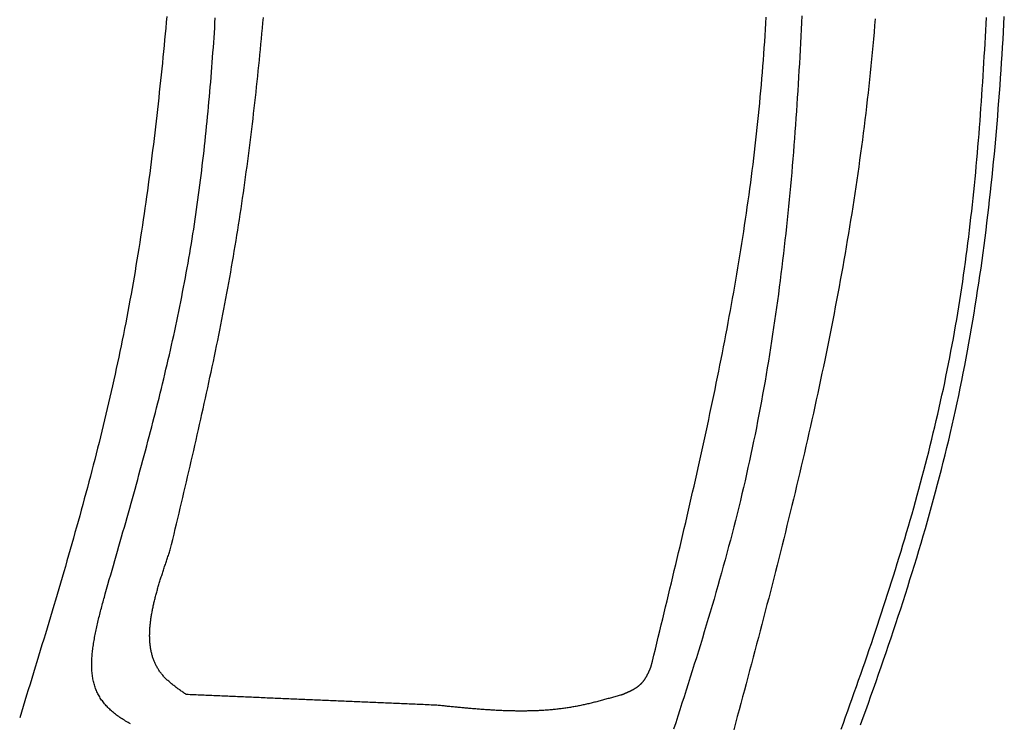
# Model space of a CAD drawing. Extents: x 715 to 7297, y 267 to 5710.
# Tile 58 of 91: x 5250 to 5802, y 1160 to 1555. Entities that reach past the tile are written whole.
import ezdxf

# ---------------------------------------------------------------- set-up
doc = ezdxf.new("R2010")
doc.units = 0
doc.layers.add('CAR', color=10, linetype='CONTINUOUS')

msp = doc.modelspace()

# ---------------------------------------------------------------- linework, layer by layer
at = {"layer": 'CAR'}
for points in [[(5332.83, 1556.4, 0), (5332.53, 1553.13, 0), (5332.23, 1549.87, 0), (5331.93, 1546.6, 0), (5331.62, 1543.34, 0), (5331.31, 1540.07, 0), (5330.99, 1536.81, 0), (5330.67, 1533.55, 0), (5330.34, 1530.29, 0), (5330.02, 1527.03, 0), (5329.68, 1523.77, 0), (5329.34, 1520.51, 0), (5329, 1517.25, 0), (5328.65, 1513.99, 0), (5328.3, 1510.74, 0), (5327.94, 1507.48, 0), (5327.58, 1504.23, 0), (5327.22, 1500.97, 0), (5326.84, 1497.72, 0), (5326.47, 1494.47, 0), (5326.08, 1491.22, 0), (5325.69, 1487.97, 0), (5325.3, 1484.72, 0), (5324.9, 1481.48, 0), (5324.5, 1478.23, 0), (5324.08, 1474.99, 0), (5323.67, 1471.74, 0), (5323.24, 1468.5, 0), (5322.81, 1465.26, 0), (5322.38, 1462.02, 0), (5321.94, 1458.78, 0), (5321.49, 1455.54, 0), (5321.03, 1452.31, 0), (5320.57, 1449.07, 0), (5320.1, 1445.84, 0), (5319.63, 1442.61, 0), (5319.15, 1439.37, 0), (5318.66, 1436.15, 0), (5318.16, 1432.92, 0), (5317.66, 1429.69, 0), (5317.15, 1426.47, 0), (5316.63, 1423.24, 0), (5316.1, 1420.02, 0), (5315.57, 1416.8, 0), (5315.03, 1413.58, 0), (5314.48, 1410.36, 0), (5313.92, 1407.14, 0), (5313.36, 1403.93, 0), (5312.78, 1400.72, 0), (5312.2, 1397.5, 0), (5311.61, 1394.29, 0), (5311.01, 1391.09, 0), (5310.41, 1387.88, 0), (5309.79, 1384.67, 0), (5309.17, 1381.47, 0), (5308.54, 1378.27, 0), (5307.89, 1375.07, 0), (5307.24, 1371.87, 0), (5306.58, 1368.67, 0), (5305.92, 1365.48, 0), (5305.24, 1362.29, 0), (5304.55, 1359.1, 0), (5303.86, 1355.91, 0), (5303.15, 1352.72, 0), (5302.44, 1349.53, 0), (5301.72, 1346.35, 0), (5300.99, 1343.16, 0), (5300.25, 1339.98, 0), (5299.51, 1336.8, 0), (5298.75, 1333.62, 0), (5297.99, 1330.45, 0), (5297.22, 1327.27, 0), (5296.45, 1324.1, 0), (5295.66, 1320.93, 0), (5294.87, 1317.75, 0), (5294.08, 1314.58, 0), (5293.27, 1311.42, 0), (5292.46, 1308.25, 0), (5291.64, 1305.08, 0), (5290.82, 1301.92, 0), (5289.99, 1298.76, 0), (5289.15, 1295.59, 0), (5288.31, 1292.43, 0), (5287.46, 1289.27, 0), (5286.61, 1286.11, 0), (5285.75, 1282.95, 0), (5284.89, 1279.8, 0), (5284.02, 1276.64, 0), (5283.14, 1273.49, 0), (5282.26, 1270.33, 0), (5281.38, 1267.18, 0), (5280.49, 1264.03, 0), (5279.6, 1260.88, 0), (5278.7, 1257.73, 0), (5277.79, 1254.58, 0), (5276.89, 1251.43, 0), (5275.98, 1248.28, 0), (5275.06, 1245.13, 0), (5274.14, 1241.99, 0), (5273.22, 1238.84, 0), (5272.3, 1235.7, 0), (5271.37, 1232.55, 0), (5270.44, 1229.41, 0), (5269.5, 1226.27, 0), (5268.57, 1223.12, 0), (5267.63, 1219.98, 0), (5266.68, 1216.84, 0), (5265.74, 1213.7, 0), (5264.79, 1210.56, 0), (5263.84, 1207.42, 0), (5262.89, 1204.28, 0), (5261.94, 1201.14, 0), (5260.98, 1198, 0), (5260.03, 1194.86, 0), (5259.07, 1191.72, 0), (5258.11, 1188.58, 0), (5257.15, 1185.44, 0), (5256.19, 1182.31, 0), (5255.22, 1179.17, 0), (5254.26, 1176.03, 0), (5253.3, 1172.89, 0), (5252.33, 1169.76, 0), (5251.37, 1166.62, 0), (5250.4, 1163.48, 0)], [(5688.67, 1556.76, 0), (5688.49, 1552.93, 0), (5688.32, 1549.1, 0), (5688.13, 1545.27, 0), (5687.94, 1541.45, 0), (5687.75, 1537.62, 0), (5687.54, 1533.8, 0), (5687.33, 1529.97, 0), (5687.12, 1526.15, 0), (5686.9, 1522.33, 0), (5686.67, 1518.51, 0), (5686.43, 1514.69, 0), (5686.19, 1510.88, 0), (5685.94, 1507.06, 0), (5685.68, 1503.25, 0), (5685.42, 1499.44, 0), (5685.15, 1495.62, 0), (5684.87, 1491.81, 0), (5684.58, 1488.01, 0), (5684.29, 1484.2, 0), (5683.98, 1480.39, 0), (5683.67, 1476.59, 0), (5683.36, 1472.79, 0), (5683.03, 1468.99, 0), (5682.69, 1465.19, 0), (5682.35, 1461.39, 0), (5682, 1457.59, 0), (5681.63, 1453.8, 0), (5681.26, 1450.01, 0), (5680.88, 1446.22, 0), (5680.49, 1442.43, 0), (5680.1, 1438.64, 0), (5679.69, 1434.85, 0), (5679.27, 1431.07, 0), (5678.85, 1427.29, 0), (5678.41, 1423.51, 0), (5677.96, 1419.73, 0), (5677.51, 1415.95, 0), (5677.04, 1412.18, 0), (5676.56, 1408.41, 0), (5676.08, 1404.64, 0), (5675.58, 1400.87, 0), (5675.07, 1397.1, 0), (5674.55, 1393.34, 0), (5674.02, 1389.57, 0), (5673.48, 1385.81, 0), (5672.93, 1382.05, 0), (5672.36, 1378.3, 0), (5671.79, 1374.54, 0), (5671.2, 1370.79, 0), (5670.61, 1367.04, 0), (5670, 1363.29, 0), (5669.38, 1359.55, 0), (5668.74, 1355.8, 0), (5668.1, 1352.06, 0), (5667.44, 1348.33, 0), (5666.77, 1344.59, 0), (5666.09, 1340.86, 0), (5665.39, 1337.12, 0), (5664.68, 1333.39, 0), (5663.96, 1329.67, 0), (5663.23, 1325.94, 0), (5662.48, 1322.22, 0), (5661.72, 1318.5, 0), (5660.95, 1314.79, 0), (5660.16, 1311.07, 0), (5659.36, 1307.36, 0), (5658.55, 1303.65, 0), (5657.72, 1299.94, 0), (5656.88, 1296.24, 0), (5656.02, 1292.54, 0), (5655.15, 1288.84, 0), (5654.27, 1285.14, 0), (5653.37, 1281.45, 0), (5652.46, 1277.76, 0), (5651.53, 1274.07, 0), (5650.6, 1270.38, 0), (5649.64, 1266.7, 0), (5648.68, 1263.02, 0), (5647.7, 1259.34, 0), (5646.72, 1255.66, 0), (5645.72, 1251.99, 0), (5644.71, 1248.32, 0), (5643.69, 1244.65, 0), (5642.66, 1240.98, 0), (5641.61, 1237.31, 0), (5640.56, 1233.65, 0), (5639.5, 1229.99, 0), (5638.43, 1226.32, 0), (5637.36, 1222.66, 0), (5636.27, 1219.01, 0), (5635.18, 1215.35, 0), (5634.07, 1211.69, 0), (5632.97, 1208.04, 0), (5631.85, 1204.39, 0), (5630.73, 1200.74, 0), (5629.6, 1197.09, 0), (5628.47, 1193.44, 0), (5627.33, 1189.79, 0), (5626.18, 1186.14, 0), (5625.03, 1182.5, 0), (5623.88, 1178.85, 0), (5622.72, 1175.21, 0), (5621.56, 1171.56, 0), (5620.39, 1167.92, 0), (5619.22, 1164.28, 0), (5618.05, 1160.64, 0), (5616.88, 1156.99, 0)], [(5721.66, 1159.48, 0), (5723.13, 1163.53, 0), (5724.59, 1167.58, 0), (5726.04, 1171.64, 0), (5727.48, 1175.69, 0), (5728.92, 1179.75, 0), (5730.35, 1183.81, 0), (5731.77, 1187.87, 0), (5733.18, 1191.93, 0), (5734.58, 1196, 0), (5735.97, 1200.07, 0), (5737.36, 1204.13, 0), (5738.73, 1208.2, 0), (5740.1, 1212.28, 0), (5741.45, 1216.35, 0), (5742.79, 1220.43, 0), (5744.12, 1224.51, 0), (5745.44, 1228.59, 0), (5746.75, 1232.67, 0), (5748.05, 1236.76, 0), (5749.33, 1240.85, 0), (5750.6, 1244.94, 0), (5751.86, 1249.03, 0), (5753.11, 1253.13, 0), (5754.34, 1257.23, 0), (5755.56, 1261.33, 0), (5756.76, 1265.43, 0), (5757.95, 1269.54, 0), (5759.13, 1273.65, 0), (5760.29, 1277.77, 0), (5761.44, 1281.88, 0), (5762.57, 1286, 0), (5763.68, 1290.12, 0), (5764.78, 1294.25, 0), (5765.87, 1298.38, 0), (5766.93, 1302.51, 0), (5767.98, 1306.65, 0), (5769.02, 1310.79, 0), (5770.03, 1314.93, 0), (5771.03, 1319.08, 0), (5772.01, 1323.23, 0), (5772.97, 1327.38, 0), (5773.91, 1331.54, 0), (5774.84, 1335.7, 0), (5775.74, 1339.87, 0), (5776.63, 1344.04, 0), (5777.5, 1348.21, 0), (5778.35, 1352.39, 0), (5779.19, 1356.57, 0), (5780, 1360.75, 0), (5780.8, 1364.94, 0), (5781.58, 1369.13, 0), (5782.35, 1373.33, 0), (5783.1, 1377.52, 0), (5783.83, 1381.72, 0), (5784.55, 1385.93, 0), (5785.25, 1390.14, 0), (5785.93, 1394.35, 0), (5786.6, 1398.56, 0), (5787.26, 1402.78, 0), (5787.9, 1407, 0), (5788.52, 1411.22, 0), (5789.13, 1415.45, 0), (5789.72, 1419.67, 0), (5790.3, 1423.91, 0), (5790.87, 1428.14, 0), (5791.42, 1432.38, 0), (5791.96, 1436.62, 0), (5792.48, 1440.86, 0), (5792.99, 1445.11, 0), (5793.49, 1449.36, 0), (5793.97, 1453.61, 0), (5794.44, 1457.86, 0), (5794.9, 1462.12, 0), (5795.35, 1466.38, 0), (5795.78, 1470.64, 0), (5796.2, 1474.91, 0), (5796.61, 1479.17, 0), (5797.01, 1483.44, 0), (5797.4, 1487.71, 0), (5797.77, 1491.99, 0), (5798.14, 1496.26, 0), (5798.49, 1500.54, 0), (5798.84, 1504.82, 0), (5799.17, 1509.1, 0), (5799.49, 1513.39, 0), (5799.8, 1517.67, 0), (5800.11, 1521.96, 0), (5800.4, 1526.25, 0), (5800.68, 1530.54, 0), (5800.95, 1534.84, 0), (5801.22, 1539.13, 0), (5801.48, 1543.43, 0), (5801.72, 1547.73, 0), (5801.96, 1552.03, 0), (5802.19, 1556.34, 0)], [(5298.33, 1232.84, 0), (5299.1, 1235.51, 0), (5299.86, 1238.18, 0), (5300.63, 1240.85, 0), (5301.4, 1243.52, 0), (5302.17, 1246.19, 0), (5302.94, 1248.86, 0), (5303.71, 1251.54, 0), (5304.47, 1254.21, 0), (5305.24, 1256.88, 0), (5306, 1259.55, 0), (5306.77, 1262.22, 0), (5307.53, 1264.89, 0), (5308.29, 1267.57, 0), (5309.05, 1270.24, 0), (5309.81, 1272.91, 0), (5310.56, 1275.59, 0), (5311.31, 1278.26, 0), (5312.07, 1280.93, 0), (5312.81, 1283.61, 0), (5313.56, 1286.28, 0), (5314.3, 1288.96, 0), (5315.05, 1291.63, 0), (5315.79, 1294.31, 0), (5316.52, 1296.98, 0), (5317.25, 1299.66, 0), (5317.99, 1302.34, 0), (5318.71, 1305.02, 0), (5319.44, 1307.7, 0), (5320.16, 1310.37, 0), (5320.87, 1313.05, 0), (5321.59, 1315.73, 0), (5322.29, 1318.41, 0), (5323, 1321.1, 0), (5323.7, 1323.78, 0), (5324.4, 1326.46, 0), (5325.09, 1329.14, 0), (5325.78, 1331.83, 0), (5326.46, 1334.51, 0), (5327.14, 1337.2, 0), (5327.82, 1339.89, 0), (5328.49, 1342.57, 0), (5329.15, 1345.26, 0), (5329.81, 1347.95, 0), (5330.47, 1350.64, 0), (5331.11, 1353.33, 0), (5331.76, 1356.02, 0), (5332.39, 1358.72, 0), (5333.03, 1361.41, 0), (5333.65, 1364.1, 0), (5334.27, 1366.8, 0), (5334.89, 1369.5, 0), (5335.49, 1372.19, 0), (5336.1, 1374.89, 0), (5336.69, 1377.59, 0), (5337.28, 1380.29, 0), (5337.86, 1382.99, 0), (5338.43, 1385.7, 0), (5339, 1388.4, 0), (5339.56, 1391.11, 0), (5340.12, 1393.81, 0), (5340.66, 1396.52, 0), (5341.2, 1399.23, 0), (5341.73, 1401.94, 0), (5342.25, 1404.65, 0), (5342.77, 1407.36, 0), (5343.28, 1410.08, 0), (5343.78, 1412.79, 0), (5344.27, 1415.51, 0), (5344.75, 1418.23, 0), (5345.23, 1420.95, 0), (5345.69, 1423.67, 0), (5346.15, 1426.39, 0), (5346.6, 1429.11, 0), (5347.04, 1431.84, 0), (5347.47, 1434.56, 0), (5347.9, 1437.29, 0), (5348.32, 1440.02, 0), (5348.73, 1442.75, 0), (5349.13, 1445.48, 0), (5349.52, 1448.21, 0), (5349.91, 1450.95, 0), (5350.29, 1453.68, 0), (5350.66, 1456.42, 0), (5351.03, 1459.15, 0), (5351.39, 1461.89, 0), (5351.74, 1464.63, 0), (5352.08, 1467.37, 0), (5352.42, 1470.12, 0), (5352.75, 1472.86, 0), (5353.07, 1475.6, 0), (5353.39, 1478.35, 0), (5353.7, 1481.09, 0), (5354.01, 1483.84, 0), (5354.3, 1486.59, 0), (5354.6, 1489.34, 0), (5354.88, 1492.09, 0), (5355.16, 1494.84, 0), (5355.44, 1497.59, 0), (5355.71, 1500.35, 0), (5355.97, 1503.1, 0), (5356.23, 1505.85, 0), (5356.48, 1508.61, 0), (5356.73, 1511.37, 0), (5356.97, 1514.12, 0), (5357.2, 1516.88, 0), (5357.44, 1519.64, 0), (5357.66, 1522.4, 0), (5357.88, 1525.16, 0), (5358.1, 1527.92, 0), (5358.31, 1530.69, 0), (5358.52, 1533.45, 0), (5358.72, 1536.21, 0), (5358.92, 1538.98, 0), (5359.11, 1541.75, 0), (5359.3, 1544.51, 0), (5359.49, 1547.28, 0), (5359.67, 1550.05, 0), (5359.84, 1552.81, 0), (5360.02, 1555.58, 0)], [(5334.81, 1257.57, 0), (5335.5, 1260.49, 0), (5336.2, 1263.42, 0), (5336.9, 1266.34, 0), (5337.59, 1269.27, 0), (5338.29, 1272.19, 0), (5338.98, 1275.12, 0), (5339.68, 1278.05, 0), (5340.37, 1280.97, 0), (5341.06, 1283.9, 0), (5341.75, 1286.82, 0), (5342.44, 1289.75, 0), (5343.13, 1292.68, 0), (5343.82, 1295.61, 0), (5344.5, 1298.53, 0), (5345.19, 1301.46, 0), (5345.87, 1304.39, 0), (5346.55, 1307.32, 0), (5347.23, 1310.25, 0), (5347.9, 1313.17, 0), (5348.57, 1316.1, 0), (5349.24, 1319.03, 0), (5349.91, 1321.96, 0), (5350.58, 1324.89, 0), (5351.24, 1327.83, 0), (5351.9, 1330.76, 0), (5352.56, 1333.69, 0), (5353.21, 1336.62, 0), (5353.86, 1339.55, 0), (5354.5, 1342.49, 0), (5355.15, 1345.42, 0), (5355.79, 1348.36, 0), (5356.42, 1351.29, 0), (5357.05, 1354.23, 0), (5357.68, 1357.16, 0), (5358.3, 1360.1, 0), (5358.92, 1363.04, 0), (5359.53, 1365.98, 0), (5360.14, 1368.92, 0), (5360.75, 1371.86, 0), (5361.35, 1374.8, 0), (5361.94, 1377.74, 0), (5362.53, 1380.68, 0), (5363.11, 1383.62, 0), (5363.69, 1386.57, 0), (5364.27, 1389.51, 0), (5364.84, 1392.46, 0), (5365.4, 1395.4, 0), (5365.95, 1398.35, 0), (5366.5, 1401.3, 0), (5367.05, 1404.25, 0), (5367.59, 1407.2, 0), (5368.12, 1410.15, 0), (5368.64, 1413.1, 0), (5369.16, 1416.05, 0), (5369.67, 1419.01, 0), (5370.18, 1421.96, 0), (5370.68, 1424.92, 0), (5371.17, 1427.88, 0), (5371.66, 1430.83, 0), (5372.13, 1433.79, 0), (5372.61, 1436.75, 0), (5373.07, 1439.71, 0), (5373.53, 1442.68, 0), (5373.99, 1445.64, 0), (5374.43, 1448.6, 0), (5374.88, 1451.57, 0), (5375.31, 1454.53, 0), (5375.74, 1457.5, 0), (5376.16, 1460.47, 0), (5376.58, 1463.44, 0), (5376.99, 1466.41, 0), (5377.4, 1469.38, 0), (5377.8, 1472.35, 0), (5378.2, 1475.32, 0), (5378.59, 1478.29, 0), (5378.97, 1481.27, 0), (5379.35, 1484.24, 0), (5379.72, 1487.22, 0), (5380.09, 1490.19, 0), (5380.45, 1493.17, 0), (5380.81, 1496.15, 0), (5381.16, 1499.13, 0), (5381.51, 1502.11, 0), (5381.85, 1505.09, 0), (5382.19, 1508.07, 0), (5382.53, 1511.05, 0), (5382.85, 1514.03, 0), (5383.18, 1517.01, 0), (5383.5, 1520, 0), (5383.81, 1522.98, 0), (5384.12, 1525.97, 0), (5384.43, 1528.95, 0), (5384.73, 1531.94, 0), (5385.03, 1534.93, 0), (5385.32, 1537.91, 0), (5385.61, 1540.9, 0), (5385.89, 1543.89, 0), (5386.17, 1546.88, 0), (5386.45, 1549.87, 0), (5386.72, 1552.86, 0), (5386.99, 1555.85, 0)], [(5604.18, 1191.8, 0), (5605, 1195.18, 0), (5605.82, 1198.56, 0), (5606.64, 1201.94, 0), (5607.46, 1205.32, 0), (5608.28, 1208.7, 0), (5609.1, 1212.08, 0), (5609.92, 1215.46, 0), (5610.74, 1218.84, 0), (5611.55, 1222.22, 0), (5612.37, 1225.6, 0), (5613.18, 1228.98, 0), (5614, 1232.36, 0), (5614.81, 1235.74, 0), (5615.62, 1239.12, 0), (5616.43, 1242.5, 0), (5617.24, 1245.88, 0), (5618.04, 1249.26, 0), (5618.84, 1252.65, 0), (5619.65, 1256.03, 0), (5620.45, 1259.41, 0), (5621.24, 1262.79, 0), (5622.04, 1266.18, 0), (5622.83, 1269.56, 0), (5623.62, 1272.94, 0), (5624.4, 1276.32, 0), (5625.19, 1279.71, 0), (5625.97, 1283.09, 0), (5626.75, 1286.48, 0), (5627.52, 1289.86, 0), (5628.29, 1293.25, 0), (5629.06, 1296.63, 0), (5629.82, 1300.02, 0), (5630.58, 1303.41, 0), (5631.34, 1306.79, 0), (5632.09, 1310.18, 0), (5632.84, 1313.57, 0), (5633.58, 1316.96, 0), (5634.32, 1320.34, 0), (5635.06, 1323.73, 0), (5635.79, 1327.12, 0), (5636.52, 1330.51, 0), (5637.24, 1333.9, 0), (5637.96, 1337.3, 0), (5638.67, 1340.69, 0), (5639.38, 1344.08, 0), (5640.08, 1347.47, 0), (5640.78, 1350.87, 0), (5641.47, 1354.26, 0), (5642.15, 1357.66, 0), (5642.83, 1361.05, 0), (5643.51, 1364.45, 0), (5644.18, 1367.84, 0), (5644.84, 1371.24, 0), (5645.5, 1374.64, 0), (5646.15, 1378.04, 0), (5646.79, 1381.44, 0), (5647.43, 1384.84, 0), (5648.06, 1388.24, 0), (5648.68, 1391.64, 0), (5649.3, 1395.04, 0), (5649.91, 1398.45, 0), (5650.52, 1401.85, 0), (5651.11, 1405.26, 0), (5651.7, 1408.66, 0), (5652.29, 1412.07, 0), (5652.86, 1415.48, 0), (5653.43, 1418.88, 0), (5653.99, 1422.29, 0), (5654.54, 1425.7, 0), (5655.08, 1429.11, 0), (5655.62, 1432.53, 0), (5656.15, 1435.94, 0), (5656.67, 1439.35, 0), (5657.18, 1442.77, 0), (5657.68, 1446.18, 0), (5658.17, 1449.6, 0), (5658.66, 1453.02, 0), (5659.13, 1456.44, 0), (5659.6, 1459.86, 0), (5660.06, 1463.28, 0), (5660.51, 1466.7, 0), (5660.95, 1470.12, 0), (5661.38, 1473.54, 0), (5661.8, 1476.97, 0), (5662.21, 1480.39, 0), (5662.61, 1483.82, 0), (5663, 1487.25, 0), (5663.39, 1490.68, 0), (5663.76, 1494.11, 0), (5664.12, 1497.54, 0), (5664.47, 1500.97, 0), (5664.81, 1504.41, 0), (5665.14, 1507.84, 0), (5665.46, 1511.28, 0), (5665.77, 1514.72, 0), (5666.07, 1518.15, 0), (5666.36, 1521.59, 0), (5666.64, 1525.03, 0), (5666.92, 1528.48, 0), (5667.18, 1531.92, 0), (5667.43, 1535.36, 0), (5667.68, 1538.81, 0), (5667.91, 1542.25, 0), (5668.14, 1545.7, 0), (5668.36, 1549.15, 0), (5668.57, 1552.6, 0), (5668.78, 1556.04, 0)], [(5729.82, 1555.1, 0), (5729.5, 1551.31, 0), (5729.17, 1547.53, 0), (5728.84, 1543.76, 0), (5728.49, 1539.98, 0), (5728.14, 1536.2, 0), (5727.77, 1532.43, 0), (5727.4, 1528.65, 0), (5727.02, 1524.88, 0), (5726.63, 1521.11, 0), (5726.23, 1517.34, 0), (5725.81, 1513.57, 0), (5725.39, 1509.8, 0), (5724.96, 1506.04, 0), (5724.52, 1502.27, 0), (5724.06, 1498.51, 0), (5723.6, 1494.75, 0), (5723.12, 1490.99, 0), (5722.64, 1487.23, 0), (5722.14, 1483.47, 0), (5721.64, 1479.72, 0), (5721.12, 1475.96, 0), (5720.6, 1472.21, 0), (5720.06, 1468.46, 0), (5719.52, 1464.71, 0), (5718.97, 1460.96, 0), (5718.4, 1457.21, 0), (5717.83, 1453.46, 0), (5717.25, 1449.72, 0), (5716.66, 1445.97, 0), (5716.06, 1442.23, 0), (5715.45, 1438.49, 0), (5714.83, 1434.75, 0), (5714.2, 1431.01, 0), (5713.57, 1427.27, 0), (5712.93, 1423.54, 0), (5712.27, 1419.8, 0), (5711.61, 1416.07, 0), (5710.95, 1412.34, 0), (5710.27, 1408.6, 0), (5709.58, 1404.87, 0), (5708.89, 1401.14, 0), (5708.19, 1397.41, 0), (5707.48, 1393.69, 0), (5706.77, 1389.96, 0), (5706.04, 1386.24, 0), (5705.31, 1382.51, 0), (5704.57, 1378.79, 0), (5703.83, 1375.07, 0), (5703.07, 1371.34, 0), (5702.31, 1367.62, 0), (5701.55, 1363.9, 0), (5700.77, 1360.19, 0), (5699.99, 1356.47, 0), (5699.21, 1352.75, 0), (5698.41, 1349.04, 0), (5697.61, 1345.32, 0), (5696.81, 1341.61, 0), (5695.99, 1337.9, 0), (5695.17, 1334.18, 0), (5694.35, 1330.47, 0), (5693.52, 1326.76, 0), (5692.68, 1323.05, 0), (5691.84, 1319.34, 0), (5690.99, 1315.64, 0), (5690.14, 1311.93, 0), (5689.28, 1308.22, 0), (5688.41, 1304.52, 0), (5687.54, 1300.81, 0), (5686.67, 1297.11, 0), (5685.78, 1293.4, 0), (5684.9, 1289.7, 0), (5684.01, 1286, 0), (5683.11, 1282.3, 0), (5682.21, 1278.6, 0), (5681.31, 1274.9, 0), (5680.4, 1271.2, 0), (5679.49, 1267.5, 0), (5678.57, 1263.8, 0), (5677.65, 1260.1, 0), (5676.72, 1256.4, 0), (5675.79, 1252.71, 0), (5674.86, 1249.01, 0), (5673.92, 1245.32, 0), (5672.98, 1241.62, 0), (5672.04, 1237.93, 0), (5671.09, 1234.23, 0), (5670.14, 1230.54, 0), (5669.18, 1226.85, 0), (5668.22, 1223.15, 0), (5667.26, 1219.46, 0), (5666.3, 1215.77, 0), (5665.33, 1212.08, 0), (5664.36, 1208.39, 0), (5663.39, 1204.7, 0), (5662.41, 1201.01, 0), (5661.43, 1197.32, 0), (5660.45, 1193.63, 0), (5659.47, 1189.94, 0), (5658.48, 1186.25, 0), (5657.5, 1182.56, 0), (5656.51, 1178.87, 0), (5655.52, 1175.18, 0), (5654.52, 1171.49, 0), (5653.53, 1167.81, 0), (5652.53, 1164.12, 0), (5651.54, 1160.43, 0), (5650.54, 1156.75, 0)], [(5710.73, 1157.05, 0), (5711.98, 1160.48, 0), (5713.22, 1163.9, 0), (5714.45, 1167.33, 0), (5715.68, 1170.75, 0), (5716.91, 1174.18, 0), (5718.13, 1177.61, 0), (5719.34, 1181.04, 0), (5720.55, 1184.47, 0), (5721.75, 1187.91, 0), (5722.95, 1191.34, 0), (5724.14, 1194.77, 0), (5725.33, 1198.21, 0), (5726.5, 1201.65, 0), (5727.67, 1205.09, 0), (5728.84, 1208.53, 0), (5730, 1211.97, 0), (5731.15, 1215.41, 0), (5732.29, 1218.86, 0), (5733.43, 1222.3, 0), (5734.55, 1225.75, 0), (5735.67, 1229.2, 0), (5736.79, 1232.65, 0), (5737.89, 1236.1, 0), (5738.99, 1239.56, 0), (5740.07, 1243.01, 0), (5741.15, 1246.47, 0), (5742.22, 1249.93, 0), (5743.29, 1253.39, 0), (5744.34, 1256.86, 0), (5745.38, 1260.32, 0), (5746.42, 1263.79, 0), (5747.44, 1267.26, 0), (5748.45, 1270.73, 0), (5749.46, 1274.2, 0), (5750.46, 1277.67, 0), (5751.44, 1281.15, 0), (5752.41, 1284.63, 0), (5753.38, 1288.11, 0), (5754.33, 1291.59, 0), (5755.28, 1295.08, 0), (5756.21, 1298.57, 0), (5757.13, 1302.06, 0), (5758.04, 1305.55, 0), (5758.94, 1309.04, 0), (5759.82, 1312.54, 0), (5760.7, 1316.04, 0), (5761.56, 1319.54, 0), (5762.41, 1323.04, 0), (5763.25, 1326.55, 0), (5764.08, 1330.06, 0), (5764.89, 1333.57, 0), (5765.69, 1337.08, 0), (5766.48, 1340.6, 0), (5767.26, 1344.12, 0), (5768.02, 1347.64, 0), (5768.77, 1351.16, 0), (5769.51, 1354.69, 0), (5770.23, 1358.22, 0), (5770.94, 1361.75, 0), (5771.63, 1365.29, 0), (5772.31, 1368.83, 0), (5772.98, 1372.37, 0), (5773.63, 1375.91, 0), (5774.27, 1379.46, 0), (5774.89, 1383.01, 0), (5775.5, 1386.56, 0), (5776.1, 1390.12, 0), (5776.68, 1393.68, 0), (5777.25, 1397.24, 0), (5777.8, 1400.8, 0), (5778.35, 1404.37, 0), (5778.88, 1407.93, 0), (5779.39, 1411.51, 0), (5779.9, 1415.08, 0), (5780.39, 1418.65, 0), (5780.87, 1422.23, 0), (5781.34, 1425.81, 0), (5781.8, 1429.4, 0), (5782.25, 1432.98, 0), (5782.68, 1436.57, 0), (5783.11, 1440.16, 0), (5783.52, 1443.75, 0), (5783.93, 1447.34, 0), (5784.32, 1450.94, 0), (5784.7, 1454.53, 0), (5785.07, 1458.13, 0), (5785.44, 1461.73, 0), (5785.79, 1465.34, 0), (5786.14, 1468.94, 0), (5786.47, 1472.55, 0), (5786.8, 1476.16, 0), (5787.12, 1479.77, 0), (5787.43, 1483.38, 0), (5787.73, 1486.99, 0), (5788.02, 1490.6, 0), (5788.31, 1494.22, 0), (5788.58, 1497.84, 0), (5788.85, 1501.45, 0), (5789.12, 1505.07, 0), (5789.37, 1508.69, 0), (5789.62, 1512.32, 0), (5789.86, 1515.94, 0), (5790.1, 1519.56, 0), (5790.33, 1523.19, 0), (5790.55, 1526.81, 0), (5790.77, 1530.44, 0), (5790.98, 1534.07, 0), (5791.19, 1537.7, 0), (5791.39, 1541.33, 0), (5791.59, 1544.96, 0), (5791.78, 1548.59, 0), (5791.96, 1552.22, 0), (5792.14, 1555.85, 0)], [(5343.73, 1176.47, 0), (5343.26, 1176.79, 0), (5342.79, 1177.12, 0), (5342.32, 1177.45, 0), (5341.85, 1177.78, 0), (5341.39, 1178.11, 0), (5340.92, 1178.44, 0), (5340.46, 1178.77, 0), (5340, 1179.1, 0), (5339.54, 1179.43, 0), (5339.08, 1179.76, 0), (5338.62, 1180.1, 0), (5338.17, 1180.43, 0), (5337.73, 1180.77, 0), (5337.28, 1181.11, 0), (5336.84, 1181.45, 0), (5336.41, 1181.79, 0), (5335.97, 1182.14, 0), (5335.55, 1182.48, 0), (5335.13, 1182.83, 0), (5334.71, 1183.18, 0), (5334.3, 1183.54, 0), (5333.9, 1183.89, 0), (5333.5, 1184.25, 0), (5333.11, 1184.61, 0), (5332.72, 1184.98, 0), (5332.35, 1185.35, 0), (5331.98, 1185.72, 0), (5331.61, 1186.09, 0), (5331.26, 1186.47, 0), (5330.91, 1186.85, 0), (5330.58, 1187.24, 0), (5330.25, 1187.63, 0), (5329.93, 1188.02, 0), (5329.61, 1188.42, 0), (5329.31, 1188.82, 0), (5329.01, 1189.23, 0), (5328.73, 1189.63, 0), (5328.45, 1190.05, 0), (5328.18, 1190.46, 0), (5327.92, 1190.88, 0), (5327.66, 1191.3, 0), (5327.41, 1191.73, 0), (5327.17, 1192.16, 0), (5326.94, 1192.59, 0), (5326.72, 1193.03, 0), (5326.5, 1193.47, 0), (5326.3, 1193.91, 0), (5326.1, 1194.35, 0), (5325.9, 1194.8, 0), (5325.72, 1195.26, 0), (5325.54, 1195.71, 0), (5325.37, 1196.17, 0), (5325.2, 1196.63, 0), (5325.04, 1197.1, 0), (5324.89, 1197.57, 0), (5324.75, 1198.04, 0), (5324.62, 1198.52, 0), (5324.49, 1198.99, 0), (5324.36, 1199.47, 0), (5324.25, 1199.96, 0), (5324.14, 1200.44, 0), (5324.04, 1200.93, 0), (5323.94, 1201.43, 0), (5323.85, 1201.92, 0), (5323.77, 1202.42, 0), (5323.69, 1202.92, 0), (5323.62, 1203.42, 0), (5323.55, 1203.93, 0), (5323.5, 1204.44, 0), (5323.44, 1204.95, 0), (5323.4, 1205.47, 0), (5323.36, 1205.98, 0), (5323.32, 1206.5, 0), (5323.29, 1207.02, 0), (5323.27, 1207.55, 0), (5323.25, 1208.08, 0), (5323.24, 1208.6, 0), (5323.23, 1209.14, 0), (5323.23, 1209.67, 0), (5323.24, 1210.21, 0), (5323.25, 1210.75, 0), (5323.26, 1211.29, 0), (5323.28, 1211.83, 0), (5323.31, 1212.38, 0), (5323.34, 1212.93, 0), (5323.37, 1213.48, 0), (5323.41, 1214.03, 0), (5323.46, 1214.58, 0), (5323.51, 1215.14, 0), (5323.56, 1215.7, 0), (5323.62, 1216.26, 0), (5323.68, 1216.82, 0), (5323.75, 1217.39, 0), (5323.82, 1217.95, 0), (5323.9, 1218.52, 0), (5323.98, 1219.09, 0), (5324.07, 1219.67, 0), (5324.15, 1220.24, 0), (5324.25, 1220.82, 0), (5324.35, 1221.39, 0), (5324.45, 1221.97, 0), (5324.55, 1222.55, 0), (5324.66, 1223.14, 0), (5324.77, 1223.72, 0), (5324.89, 1224.31, 0), (5325.01, 1224.9, 0), (5325.13, 1225.49, 0), (5325.26, 1226.08, 0), (5325.39, 1226.67, 0), (5325.53, 1227.26, 0), (5325.66, 1227.86, 0), (5325.8, 1228.46, 0), (5325.95, 1229.05, 0), (5326.1, 1229.65, 0), (5326.25, 1230.25, 0), (5326.4, 1230.86, 0), (5326.55, 1231.46, 0), (5326.71, 1232.06, 0), (5326.87, 1232.67, 0), (5327.04, 1233.28, 0), (5327.2, 1233.89, 0), (5327.37, 1234.5, 0), (5327.54, 1235.11, 0), (5327.72, 1235.72, 0), (5327.89, 1236.33, 0), (5328.07, 1236.94, 0), (5328.25, 1237.56, 0), (5328.44, 1238.17, 0), (5328.62, 1238.79, 0), (5328.81, 1239.41, 0), (5329, 1240.03, 0), (5329.19, 1240.65, 0), (5329.38, 1241.27, 0), (5329.58, 1241.89, 0), (5329.77, 1242.51, 0), (5329.97, 1243.13, 0), (5330.17, 1243.75, 0), (5330.37, 1244.38, 0), (5330.57, 1245, 0), (5330.78, 1245.62, 0), (5330.98, 1246.25, 0), (5331.19, 1246.87, 0), (5331.39, 1247.5, 0), (5331.6, 1248.13, 0), (5331.81, 1248.76, 0), (5332.02, 1249.38, 0), (5332.23, 1250.01, 0), (5332.44, 1250.64, 0), (5332.66, 1251.27, 0), (5332.87, 1251.9, 0), (5333.08, 1252.53, 0), (5333.3, 1253.15, 0), (5333.51, 1253.78, 0), (5333.73, 1254.41, 0), (5333.94, 1255.04, 0), (5334.16, 1255.67, 0), (5334.38, 1256.3, 0), (5334.59, 1256.93, 0), (5334.81, 1257.57, 0)], [(5312.48, 1160.05, 0), (5311.79, 1160.43, 0), (5311.1, 1160.82, 0), (5310.41, 1161.22, 0), (5309.74, 1161.62, 0), (5309.08, 1162.02, 0), (5308.42, 1162.43, 0), (5307.78, 1162.84, 0), (5307.15, 1163.26, 0), (5306.52, 1163.69, 0), (5305.91, 1164.12, 0), (5305.3, 1164.55, 0), (5304.71, 1164.99, 0), (5304.12, 1165.44, 0), (5303.55, 1165.89, 0), (5302.99, 1166.35, 0), (5302.44, 1166.82, 0), (5301.89, 1167.29, 0), (5301.37, 1167.76, 0), (5300.85, 1168.24, 0), (5300.34, 1168.73, 0), (5299.85, 1169.23, 0), (5299.36, 1169.73, 0), (5298.89, 1170.23, 0), (5298.43, 1170.75, 0), (5297.99, 1171.27, 0), (5297.55, 1171.79, 0), (5297.13, 1172.33, 0), (5296.73, 1172.87, 0), (5296.33, 1173.41, 0), (5295.95, 1173.97, 0), (5295.58, 1174.53, 0), (5295.23, 1175.1, 0), (5294.88, 1175.67, 0), (5294.56, 1176.26, 0), (5294.24, 1176.85, 0), (5293.94, 1177.45, 0), (5293.66, 1178.05, 0), (5293.39, 1178.67, 0), (5293.13, 1179.29, 0), (5292.89, 1179.92, 0), (5292.66, 1180.55, 0), (5292.45, 1181.2, 0), (5292.25, 1181.85, 0), (5292.07, 1182.51, 0), (5291.9, 1183.18, 0), (5291.74, 1183.85, 0), (5291.59, 1184.53, 0), (5291.46, 1185.22, 0), (5291.34, 1185.91, 0), (5291.23, 1186.61, 0), (5291.14, 1187.32, 0), (5291.05, 1188.03, 0), (5290.98, 1188.75, 0), (5290.92, 1189.48, 0), (5290.87, 1190.21, 0), (5290.84, 1190.95, 0), (5290.81, 1191.69, 0), (5290.79, 1192.44, 0), (5290.79, 1193.2, 0), (5290.79, 1193.96, 0), (5290.81, 1194.72, 0), (5290.83, 1195.5, 0), (5290.87, 1196.27, 0), (5290.91, 1197.05, 0), (5290.97, 1197.84, 0), (5291.03, 1198.63, 0), (5291.1, 1199.43, 0), (5291.18, 1200.23, 0), (5291.26, 1201.03, 0), (5291.36, 1201.84, 0), (5291.46, 1202.65, 0), (5291.57, 1203.47, 0), (5291.69, 1204.29, 0), (5291.82, 1205.11, 0), (5291.95, 1205.94, 0), (5292.09, 1206.78, 0), (5292.23, 1207.61, 0), (5292.39, 1208.45, 0), (5292.54, 1209.29, 0), (5292.71, 1210.14, 0), (5292.88, 1210.99, 0), (5293.05, 1211.84, 0), (5293.23, 1212.69, 0), (5293.42, 1213.55, 0), (5293.61, 1214.41, 0), (5293.8, 1215.27, 0), (5294, 1216.13, 0), (5294.21, 1217, 0), (5294.41, 1217.87, 0), (5294.62, 1218.74, 0), (5294.84, 1219.61, 0), (5295.06, 1220.48, 0), (5295.28, 1221.36, 0), (5295.5, 1222.24, 0), (5295.73, 1223.12, 0), (5295.96, 1224, 0), (5296.19, 1224.88, 0), (5296.42, 1225.76, 0), (5296.65, 1226.64, 0), (5296.89, 1227.53, 0), (5297.13, 1228.41, 0), (5297.37, 1229.29, 0), (5297.6, 1230.18, 0), (5297.84, 1231.07, 0), (5298.08, 1231.95, 0), (5298.33, 1232.84, 0)], [(5587.71, 1176.34, 0), (5587.85, 1176.4, 0), (5587.99, 1176.46, 0), (5588.13, 1176.52, 0), (5588.27, 1176.58, 0), (5588.42, 1176.63, 0), (5588.56, 1176.69, 0), (5588.7, 1176.75, 0), (5588.84, 1176.81, 0), (5588.98, 1176.87, 0), (5589.13, 1176.93, 0), (5589.27, 1176.99, 0), (5589.41, 1177.05, 0), (5589.55, 1177.11, 0), (5589.69, 1177.17, 0), (5589.83, 1177.23, 0), (5589.97, 1177.29, 0), (5590.11, 1177.35, 0), (5590.25, 1177.41, 0), (5590.39, 1177.47, 0), (5590.53, 1177.53, 0), (5590.67, 1177.59, 0), (5590.81, 1177.65, 0), (5590.95, 1177.72, 0), (5591.09, 1177.78, 0), (5591.23, 1177.84, 0), (5591.37, 1177.9, 0), (5591.5, 1177.97, 0), (5591.64, 1178.03, 0), (5591.78, 1178.09, 0), (5591.92, 1178.16, 0), (5592.05, 1178.22, 0), (5592.19, 1178.28, 0), (5592.33, 1178.35, 0), (5592.46, 1178.41, 0), (5592.6, 1178.48, 0), (5592.73, 1178.55, 0), (5592.87, 1178.61, 0), (5593, 1178.68, 0), (5593.13, 1178.75, 0), (5593.27, 1178.81, 0), (5593.4, 1178.88, 0), (5593.53, 1178.95, 0), (5593.66, 1179.02, 0), (5593.8, 1179.09, 0), (5593.93, 1179.16, 0), (5594.06, 1179.23, 0), (5594.19, 1179.3, 0), (5594.32, 1179.37, 0), (5594.45, 1179.44, 0), (5594.57, 1179.52, 0), (5594.7, 1179.59, 0), (5594.83, 1179.66, 0), (5594.95, 1179.74, 0), (5595.08, 1179.81, 0), (5595.21, 1179.89, 0), (5595.33, 1179.96, 0), (5595.45, 1180.04, 0), (5595.58, 1180.12, 0), (5595.7, 1180.2, 0), (5595.82, 1180.28, 0), (5595.94, 1180.36, 0), (5596.06, 1180.44, 0), (5596.18, 1180.52, 0), (5596.3, 1180.6, 0), (5596.42, 1180.68, 0), (5596.54, 1180.76, 0), (5596.66, 1180.85, 0), (5596.77, 1180.93, 0), (5596.89, 1181.02, 0), (5597, 1181.1, 0), (5597.12, 1181.19, 0), (5597.23, 1181.28, 0), (5597.34, 1181.37, 0), (5597.45, 1181.46, 0), (5597.56, 1181.55, 0), (5597.67, 1181.64, 0), (5597.78, 1181.73, 0), (5597.89, 1181.82, 0), (5598, 1181.92, 0), (5598.1, 1182.01, 0), (5598.21, 1182.11, 0), (5598.31, 1182.2, 0), (5598.42, 1182.3, 0), (5598.52, 1182.4, 0), (5598.62, 1182.5, 0), (5598.72, 1182.6, 0), (5598.82, 1182.7, 0), (5598.92, 1182.8, 0), (5599.02, 1182.9, 0), (5599.12, 1183.01, 0), (5599.21, 1183.11, 0), (5599.31, 1183.22, 0), (5599.4, 1183.33, 0), (5599.49, 1183.43, 0), (5599.59, 1183.54, 0), (5599.68, 1183.65, 0), (5599.77, 1183.76, 0), (5599.86, 1183.87, 0), (5599.94, 1183.99, 0), (5600.03, 1184.1, 0), (5600.12, 1184.21, 0), (5600.2, 1184.33, 0), (5600.29, 1184.45, 0), (5600.37, 1184.56, 0), (5600.46, 1184.68, 0), (5600.54, 1184.8, 0), (5600.62, 1184.92, 0), (5600.7, 1185.04, 0), (5600.78, 1185.16, 0), (5600.86, 1185.28, 0), (5600.94, 1185.4, 0), (5601.02, 1185.52, 0), (5601.1, 1185.65, 0), (5601.17, 1185.77, 0), (5601.25, 1185.9, 0), (5601.32, 1186.02, 0), (5601.4, 1186.15, 0), (5601.47, 1186.27, 0), (5601.55, 1186.4, 0), (5601.62, 1186.53, 0), (5601.69, 1186.66, 0), (5601.77, 1186.78, 0), (5601.84, 1186.91, 0), (5601.91, 1187.04, 0), (5601.98, 1187.17, 0), (5602.05, 1187.3, 0), (5602.12, 1187.44, 0), (5602.19, 1187.57, 0), (5602.26, 1187.7, 0), (5602.32, 1187.83, 0), (5602.39, 1187.97, 0), (5602.46, 1188.1, 0), (5602.53, 1188.23, 0), (5602.59, 1188.37, 0), (5602.66, 1188.5, 0), (5602.73, 1188.64, 0), (5602.79, 1188.77, 0), (5602.86, 1188.91, 0), (5602.92, 1189.04, 0), (5602.99, 1189.18, 0), (5603.05, 1189.32, 0), (5603.12, 1189.45, 0), (5603.18, 1189.59, 0), (5603.24, 1189.73, 0), (5603.31, 1189.86, 0), (5603.37, 1190, 0), (5603.43, 1190.14, 0), (5603.5, 1190.28, 0), (5603.56, 1190.41, 0), (5603.62, 1190.55, 0), (5603.68, 1190.69, 0), (5603.75, 1190.83, 0), (5603.81, 1190.97, 0), (5603.87, 1191.11, 0), (5603.93, 1191.25, 0), (5603.99, 1191.38, 0), (5604.06, 1191.52, 0), (5604.12, 1191.66, 0), (5604.18, 1191.8, 0)], [(5484.23, 1170.47, 0), (5483.12, 1170.52, 0), (5482.01, 1170.56, 0), (5480.91, 1170.61, 0), (5479.8, 1170.66, 0), (5478.69, 1170.71, 0), (5477.59, 1170.75, 0), (5476.48, 1170.8, 0), (5475.38, 1170.85, 0), (5474.27, 1170.89, 0), (5473.16, 1170.94, 0), (5472.06, 1170.99, 0), (5470.95, 1171.04, 0), (5469.84, 1171.08, 0), (5468.74, 1171.13, 0), (5467.63, 1171.18, 0), (5466.53, 1171.22, 0), (5465.42, 1171.27, 0), (5464.31, 1171.32, 0), (5463.21, 1171.37, 0), (5462.1, 1171.41, 0), (5460.99, 1171.46, 0), (5459.89, 1171.51, 0), (5458.78, 1171.56, 0), (5457.68, 1171.6, 0), (5456.57, 1171.65, 0), (5455.46, 1171.7, 0), (5454.36, 1171.74, 0), (5453.25, 1171.79, 0), (5452.14, 1171.84, 0), (5451.04, 1171.89, 0), (5449.93, 1171.93, 0), (5448.83, 1171.98, 0), (5447.72, 1172.03, 0), (5446.61, 1172.07, 0), (5445.51, 1172.12, 0), (5444.4, 1172.17, 0), (5443.29, 1172.22, 0), (5442.19, 1172.26, 0), (5441.08, 1172.31, 0), (5439.98, 1172.36, 0), (5438.87, 1172.41, 0), (5437.76, 1172.45, 0), (5436.66, 1172.5, 0), (5435.55, 1172.55, 0), (5434.44, 1172.59, 0), (5433.34, 1172.64, 0), (5432.23, 1172.69, 0), (5431.13, 1172.74, 0), (5430.02, 1172.78, 0), (5428.91, 1172.83, 0), (5427.81, 1172.88, 0), (5426.7, 1172.92, 0), (5425.59, 1172.97, 0), (5424.49, 1173.02, 0), (5423.38, 1173.07, 0), (5422.27, 1173.11, 0), (5421.17, 1173.16, 0), (5420.06, 1173.21, 0), (5418.96, 1173.26, 0), (5417.85, 1173.3, 0), (5416.74, 1173.35, 0), (5415.64, 1173.4, 0), (5414.53, 1173.44, 0), (5413.42, 1173.49, 0), (5412.32, 1173.54, 0), (5411.21, 1173.59, 0), (5410.11, 1173.63, 0), (5409, 1173.68, 0), (5407.89, 1173.73, 0), (5406.79, 1173.77, 0), (5405.68, 1173.82, 0), (5404.57, 1173.87, 0), (5403.47, 1173.92, 0), (5402.36, 1173.96, 0), (5401.26, 1174.01, 0), (5400.15, 1174.06, 0), (5399.04, 1174.11, 0), (5397.94, 1174.15, 0), (5396.83, 1174.2, 0), (5395.72, 1174.25, 0), (5394.62, 1174.29, 0), (5393.51, 1174.34, 0), (5392.41, 1174.39, 0), (5391.3, 1174.44, 0), (5390.19, 1174.48, 0), (5389.09, 1174.53, 0), (5387.98, 1174.58, 0), (5386.87, 1174.62, 0), (5385.77, 1174.67, 0), (5384.66, 1174.72, 0), (5383.56, 1174.77, 0), (5382.45, 1174.81, 0), (5381.34, 1174.86, 0), (5380.24, 1174.91, 0), (5379.13, 1174.96, 0), (5378.02, 1175, 0), (5376.92, 1175.05, 0), (5375.81, 1175.1, 0), (5374.71, 1175.14, 0), (5373.6, 1175.19, 0), (5372.49, 1175.24, 0), (5371.39, 1175.29, 0), (5370.28, 1175.33, 0), (5369.17, 1175.38, 0), (5368.07, 1175.43, 0), (5366.96, 1175.47, 0), (5365.86, 1175.52, 0), (5364.75, 1175.57, 0), (5363.64, 1175.62, 0), (5362.54, 1175.66, 0), (5361.43, 1175.71, 0), (5360.32, 1175.76, 0), (5359.22, 1175.81, 0), (5358.11, 1175.85, 0), (5357.01, 1175.9, 0), (5355.9, 1175.95, 0), (5354.79, 1175.99, 0), (5353.69, 1176.04, 0), (5352.58, 1176.09, 0), (5351.47, 1176.14, 0), (5350.37, 1176.18, 0), (5349.26, 1176.23, 0), (5348.16, 1176.28, 0), (5347.05, 1176.32, 0), (5345.94, 1176.37, 0), (5344.84, 1176.42, 0), (5343.73, 1176.47, 0)], [(5587.71, 1176.34, 0), (5587.07, 1176.16, 0), (5586.44, 1175.97, 0), (5585.81, 1175.79, 0), (5585.17, 1175.61, 0), (5584.54, 1175.43, 0), (5583.91, 1175.24, 0), (5583.27, 1175.06, 0), (5582.64, 1174.88, 0), (5582.01, 1174.7, 0), (5581.37, 1174.52, 0), (5580.74, 1174.34, 0), (5580.11, 1174.16, 0), (5579.47, 1173.99, 0), (5578.84, 1173.81, 0), (5578.2, 1173.64, 0), (5577.57, 1173.46, 0), (5576.94, 1173.29, 0), (5576.3, 1173.12, 0), (5575.67, 1172.95, 0), (5575.03, 1172.78, 0), (5574.4, 1172.61, 0), (5573.76, 1172.45, 0), (5573.13, 1172.29, 0), (5572.49, 1172.12, 0), (5571.85, 1171.96, 0), (5571.22, 1171.81, 0), (5570.58, 1171.65, 0), (5569.94, 1171.5, 0), (5569.31, 1171.35, 0), (5568.67, 1171.2, 0), (5568.03, 1171.05, 0), (5567.39, 1170.91, 0), (5566.76, 1170.76, 0), (5566.12, 1170.62, 0), (5565.48, 1170.49, 0), (5564.84, 1170.35, 0), (5564.2, 1170.22, 0), (5563.56, 1170.09, 0), (5562.92, 1169.97, 0), (5562.28, 1169.85, 0), (5561.64, 1169.73, 0), (5561, 1169.61, 0), (5560.36, 1169.5, 0), (5559.71, 1169.39, 0), (5559.07, 1169.28, 0), (5558.43, 1169.18, 0), (5557.79, 1169.08, 0), (5557.14, 1168.98, 0), (5556.5, 1168.89, 0), (5555.85, 1168.8, 0), (5555.21, 1168.71, 0), (5554.57, 1168.62, 0), (5553.92, 1168.54, 0), (5553.27, 1168.46, 0), (5552.63, 1168.38, 0), (5551.98, 1168.31, 0), (5551.34, 1168.23, 0), (5550.69, 1168.16, 0), (5550.04, 1168.1, 0), (5549.39, 1168.03, 0), (5548.75, 1167.97, 0), (5548.1, 1167.91, 0), (5547.45, 1167.86, 0), (5546.8, 1167.8, 0), (5546.15, 1167.75, 0), (5545.5, 1167.71, 0), (5544.85, 1167.66, 0), (5544.2, 1167.62, 0), (5543.55, 1167.57, 0), (5542.9, 1167.54, 0), (5542.25, 1167.5, 0), (5541.6, 1167.47, 0), (5540.95, 1167.43, 0), (5540.3, 1167.41, 0), (5539.64, 1167.38, 0), (5538.99, 1167.35, 0), (5538.34, 1167.33, 0), (5537.69, 1167.31, 0), (5537.03, 1167.29, 0), (5536.38, 1167.28, 0), (5535.73, 1167.26, 0), (5535.07, 1167.25, 0), (5534.42, 1167.24, 0), (5533.76, 1167.23, 0), (5533.11, 1167.23, 0), (5532.45, 1167.22, 0), (5531.8, 1167.22, 0), (5531.14, 1167.22, 0), (5530.49, 1167.22, 0), (5529.83, 1167.23, 0), (5529.18, 1167.23, 0), (5528.52, 1167.24, 0), (5527.86, 1167.25, 0), (5527.21, 1167.26, 0), (5526.55, 1167.27, 0), (5525.89, 1167.29, 0), (5525.24, 1167.3, 0), (5524.58, 1167.32, 0), (5523.92, 1167.34, 0), (5523.26, 1167.36, 0), (5522.61, 1167.38, 0), (5521.95, 1167.41, 0), (5521.29, 1167.43, 0), (5520.63, 1167.46, 0), (5519.97, 1167.49, 0), (5519.31, 1167.52, 0), (5518.65, 1167.55, 0), (5517.99, 1167.58, 0), (5517.34, 1167.62, 0), (5516.68, 1167.65, 0), (5516.02, 1167.69, 0), (5515.36, 1167.73, 0), (5514.7, 1167.77, 0), (5514.04, 1167.81, 0), (5513.38, 1167.85, 0), (5512.71, 1167.89, 0), (5512.05, 1167.94, 0), (5511.39, 1167.98, 0), (5510.73, 1168.03, 0), (5510.07, 1168.07, 0), (5509.41, 1168.12, 0), (5508.75, 1168.17, 0), (5508.09, 1168.22, 0), (5507.43, 1168.27, 0), (5506.76, 1168.33, 0), (5506.1, 1168.38, 0), (5505.44, 1168.43, 0), (5504.78, 1168.49, 0), (5504.12, 1168.54, 0), (5503.45, 1168.6, 0), (5502.79, 1168.66, 0), (5502.13, 1168.72, 0), (5501.47, 1168.78, 0), (5500.81, 1168.83, 0), (5500.14, 1168.9, 0), (5499.48, 1168.96, 0), (5498.82, 1169.02, 0), (5498.15, 1169.08, 0), (5497.49, 1169.14, 0), (5496.83, 1169.2, 0), (5496.17, 1169.27, 0), (5495.5, 1169.33, 0), (5494.84, 1169.4, 0), (5494.18, 1169.46, 0), (5493.51, 1169.53, 0), (5492.85, 1169.59, 0), (5492.19, 1169.66, 0), (5491.52, 1169.73, 0), (5490.86, 1169.79, 0), (5490.2, 1169.86, 0), (5489.53, 1169.93, 0), (5488.87, 1169.99, 0), (5488.21, 1170.06, 0), (5487.54, 1170.13, 0), (5486.88, 1170.2, 0), (5486.22, 1170.27, 0), (5485.55, 1170.33, 0), (5484.89, 1170.4, 0), (5484.23, 1170.47, 0)]]:
    msp.add_polyline3d(points, dxfattribs=at)

doc.saveas('drawing.dxf')
